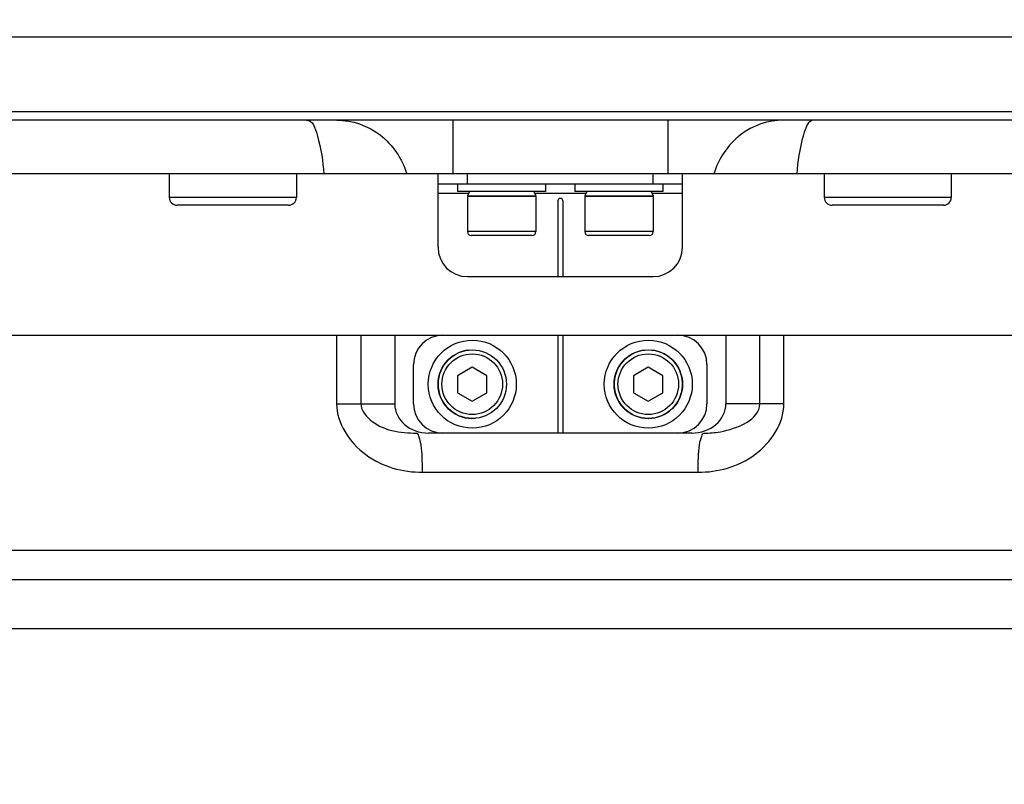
# Model space of a CAD drawing. Header units: millimetres. Extents: x 0 to 11890, y 0 to 8410.
# Tile 52 of 104: x 6073 to 6173, y 2559 to 2637. Entities that reach past the tile are written whole.
import ezdxf

# ---------------------------------------------------------------- set-up
doc = ezdxf.new("R2010")
doc.units = ezdxf.units.MM
doc.header["$LTSCALE"] = 653.95
doc.layers.get('0').update_dxf_attribs({"linetype": 'CONTINUOUS'})
for name, color, linetype in [('304102000079DXF_CONTINUOUS_LINE', 7, 'CONTINUOUS'), ('304102000231DXF_CONTINUOUS_LINE', 7, 'CONTINUOUS'), ('304105000065DXF_CONTINUOUS_LINE', 7, 'CONTINUOUS'), ('304105000067DXF_CONTINUOUS_LINE', 7, 'CONTINUOUS'), ('501023000016DXF_CONTINUOUS_LINE', 7, 'CONTINUOUS'), ('501023000020DXF_CONTINUOUS_LINE', 7, 'CONTINUOUS'), ('501023000092DXF_CONTINUOUS_LINE', 7, 'CONTINUOUS'), ('504001000007DXF_CONTINUOUS_LINE', 7, 'CONTINUOUS'), ('604006000001DXF_CONTINUOUS_LINE', 7, 'CONTINUOUS'), ('RB30-1-B-JSZL_DXF_DIMENSION', 7, 'CONTINUOUS')]:
    doc.layers.add(name, color=color, linetype=linetype)
doc.styles.get("Standard").update_dxf_attribs({"font": 'txt', "width": 0.7})
doc.dimstyles.new('DIMSTYLE_12', dxfattribs={"dimtxt": 70, "dimasz": 50, "dimexe": 1.5, "dimexo": 0, "dimtad": 1, "dimdsep": 46, "dimtxsty": 'Standard', "dimblk": '_FILLED', "dimblk1": '_FILLED', "dimblk2": '_FILLED', "dimcen": 0.09, "dimclrt": 5, "dimazin": 2, "dimtp": 0.5, "dimtm": 0.5, "dimtfac": 1, "dimtofl": 0, "dimtmove": 0, "dimatfit": 3, "dimldrblk": '_FILLED', "dimfxl": 0, "dimtolj": 1, "dimarcsym": 0})

# ---------------------------------------------------------------- blocks, each defined once
blk = doc.blocks.new('_FILLED')
at = {"color": 0, "linetype": 'ByBlock'}
blk.add_solid([(0, 0), (-1, 0.17), (-1, -0.17)], dxfattribs=at)
blk = doc.blocks.new('*D29')
at = {"layer": 'RB30-1-B-JSZL_DXF_DIMENSION', "color": 2, "linetype": 'Continuous'}
for p, q in [((6050.28, 2412.15), (5937.98, 2696.8)), ((5937.98, 2696.8), (6127.4, 2216.68)), ((6050.28, 2412.15), (6050.28, 2412.15))]:
    blk.add_line(p, q, dxfattribs=at)
at = {"layer": 'RB30-1-B-JSZL_DXF_DIMENSION', "color": 2, "linetype": 'Continuous', "xscale": 50, "yscale": 50, "zscale": 50, "rotation": 111.5291751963}
blk.add_blockref('_FILLED', (6050.28, 2412.15), dxfattribs=at)

msp = doc.modelspace()

# ---------------------------------------------------------------- linework, layer by layer
at = {"color": 2, "linetype": 'Continuous'}
for radius in [578, 306]:
    msp.add_circle((5937.979, 2696.796), radius, dxfattribs=at)
msp.add_arc((5937.979, 2696.796), 306, 291.53038, 360, dxfattribs=at)
at = {"layer": '304102000079DXF_CONTINUOUS_LINE', "color": 9, "linetype": 'Continuous'}
for p, q in [((6021.572, 2635.311), (6723.436, 2635.311)), ((6721.439, 2627.636), (6015.551, 2627.635)), ((6116.98, 2626.796), (6116.98, 2621.296)), ((6138.979, 2626.796), (6138.979, 2621.296))]:
    msp.add_line(p, q, dxfattribs=at)
at = {"layer": '304102000079DXF_CONTINUOUS_LINE', "color": 7, "linetype": 'Continuous'}
for p, q in [((6720.954, 2626.796), (6014.1, 2626.796)), ((6231.979, 2621.296), (6023.981, 2621.296))]:
    msp.add_line(p, q, dxfattribs=at)
at = {"layer": '304102000079DXF_CONTINUOUS_LINE', "color": 9, "linetype": 'Continuous'}
for points, knots in [([(6102.031, 2626.796), (6102.654, 2626.796), (6103.493, 2624.248), (6103.695, 2622.638), (6103.798, 2621.296)], [0, 0, 0, 0, 0.3164977, 1, 1, 1, 1]), ([(6105.142, 2626.796), (6106.696, 2626.796), (6109.938, 2625.669), (6111.807, 2622.834), (6112.282, 2621.296)], [0, 0, 0, 0, 0.4911863, 1, 1, 1, 1]), ([(6150.817, 2626.796), (6149.263, 2626.796), (6146.021, 2625.669), (6144.152, 2622.834), (6143.677, 2621.296)], [0, 0, 0, 0, 0.4911863, 1, 1, 1, 1]), ([(6153.928, 2626.796), (6153.305, 2626.796), (6152.466, 2624.248), (6152.264, 2622.638), (6152.161, 2621.296)], [0, 0, 0, 0, 0.3164977, 1, 1, 1, 1])]:
    msp.add_open_spline(points, degree=3, knots=knots, dxfattribs=at)
at = {"layer": '304102000231DXF_CONTINUOUS_LINE', "color": 7, "linetype": 'Continuous'}
for p, q in [((6035.48, 2604.796), (6115.979, 2604.796)), ((6111.05, 2604.796), (6111.05, 2597.796)), ((6139.979, 2604.796), (6220.477, 2604.796)), ((6144.909, 2604.796), (6144.909, 2597.796)), ((6115.979, 2594.796), (6114.514, 2594.796)), ((6141.445, 2594.796), (6139.979, 2594.796)), ((6217.48, 2579.796), (6038.472, 2579.796))]:
    msp.add_line(p, q, dxfattribs=at)
at = {"layer": '304102000231DXF_CONTINUOUS_LINE', "color": 9, "linetype": 'Continuous'}
for p, q in [((6105.113, 2604.796), (6105.113, 2597.796)), ((6107.588, 2604.796), (6107.588, 2597.796)), ((6148.371, 2597.796), (6148.371, 2604.796)), ((6150.846, 2597.796), (6150.846, 2604.796)), ((6105.113, 2597.796), (6111.05, 2597.796)), ((6150.846, 2597.796), (6144.909, 2597.796)), ((6113.896, 2590.796), (6142.063, 2590.796)), ((6220.479, 2582.796), (6035.479, 2582.796)), ((6209.979, 2574.796), (6038.31, 2574.796))]:
    msp.add_line(p, q, dxfattribs=at)
at = {"layer": '304102000231DXF_CONTINUOUS_LINE', "color": 7, "linetype": 'Continuous'}
for centre, start_param, end_param in [((6114.514, 2597.796), 6.2831853, 7.8539816), ((6141.445, 2597.796), 7.8539816, 9.424778)]:
    msp.add_ellipse(centre, major_axis=(-3.464, 0), ratio=0.8660254, start_param=start_param, end_param=end_param, dxfattribs=at)
at = {"layer": '304102000231DXF_CONTINUOUS_LINE', "color": 9, "linetype": 'Continuous'}
for points, knots in [([(6105.113, 2597.796), (6105.112, 2595.798), (6107.731, 2591.851), (6111.869, 2590.796), (6113.896, 2590.796)], [0, 0, 0, 0, 0.4963269, 1, 1, 1, 1]), ([(6107.588, 2597.796), (6107.588, 2597.18), (6109.16, 2595.117), (6111.626, 2594.796), (6113.287, 2594.796)], [0, 0, 0, 0, 0.2703206, 1, 1, 1, 1]), ([(6142.063, 2590.796), (6144.09, 2590.796), (6148.229, 2591.851), (6150.846, 2595.798), (6150.846, 2597.796)], [0, 0, 0, 0, 0.5037119, 1, 1, 1, 1]), ([(6142.672, 2594.796), (6143.233, 2594.796), (6145.298, 2594.942), (6148.371, 2596.151), (6148.371, 2597.796)], [0, 0, 0, 0, 0.2541759, 1, 1, 1, 1]), ([(6113.52, 2594.491), (6113.491, 2594.571), (6113.446, 2594.69), (6113.334, 2594.796), (6113.287, 2594.796)], [0, 0, 0, 0, 0.6428802, 1, 1, 1, 1]), ([(6142.439, 2594.491), (6142.468, 2594.571), (6142.513, 2594.69), (6142.625, 2594.796), (6142.672, 2594.796)], [0, 0, 0, 0, 0.6428788, 1, 1, 1, 1]), ([(6113.896, 2590.796), (6113.896, 2591.183), (6113.853, 2592.415), (6113.815, 2593.691), (6113.52, 2594.491)], [0, 0, 0, 0, 0.3120004, 1, 1, 1, 1]), ([(6142.063, 2590.796), (6142.063, 2591.183), (6142.106, 2592.415), (6142.144, 2593.691), (6142.439, 2594.491)], [0, 0, 0, 0, 0.3120012, 1, 1, 1, 1])]:
    msp.add_open_spline(points, degree=3, knots=knots, dxfattribs=at)
at = {"layer": '304105000065DXF_CONTINUOUS_LINE', "color": 7, "linetype": 'Continuous'}
for p, q in [((6115.479, 2613.796), (6115.479, 2621.296)), ((6140.479, 2613.796), (6140.479, 2621.296)), ((6115.479, 2620.296), (6140.479, 2620.296)), ((6127.729, 2618.546), (6127.729, 2610.796)), ((6128.229, 2618.546), (6128.229, 2610.796)), ((6118.479, 2610.796), (6137.479, 2610.796))]:
    msp.add_line(p, q, dxfattribs=at)
at = {"layer": '304105000065DXF_CONTINUOUS_LINE', "color": 9, "linetype": 'Continuous'}
for p, q in [((6118.479, 2620.296), (6118.479, 2621.296)), ((6137.479, 2620.296), (6137.479, 2621.296)), ((6118.601, 2619.296), (6115.479, 2619.296)), ((6130.601, 2619.296), (6125.358, 2619.296)), ((6140.479, 2619.296), (6137.358, 2619.296))]:
    msp.add_line(p, q, dxfattribs=at)
at = {"layer": '304105000065DXF_CONTINUOUS_LINE', "color": 7, "linetype": 'Continuous'}
for centre, radius, start, end in [((6127.979, 2618.546), 0.25, 0, 180), ((6118.479, 2613.796), 3, 180, 270), ((6137.479, 2613.796), 3, 270, 360)]:
    msp.add_arc(centre, radius, start, end, dxfattribs=at)
at = {"layer": '304105000067DXF_CONTINUOUS_LINE', "color": 7, "linetype": 'Continuous'}
for p, q in [((6115.979, 2604.796), (6139.979, 2604.796)), ((6127.729, 2604.796), (6127.729, 2594.796)), ((6128.229, 2604.796), (6128.229, 2594.796)), ((6112.979, 2597.796), (6112.979, 2601.796)), ((6142.979, 2601.796), (6142.979, 2597.796)), ((6139.979, 2594.796), (6115.979, 2594.796))]:
    msp.add_line(p, q, dxfattribs=at)
for centre, start, end in [((6115.979, 2601.796), 90, 180), ((6139.979, 2601.796), 0, 90), ((6115.979, 2597.796), 180, 270), ((6139.979, 2597.796), 270, 360)]:
    msp.add_arc(centre, 3, start, end, dxfattribs=at)
at = {"layer": '501023000016DXF_CONTINUOUS_LINE', "color": 7, "linetype": 'Continuous'}
for p, q in [((6118.479, 2618.996), (6118.479, 2615.396)), ((6125.479, 2618.996), (6118.48, 2618.996)), ((6125.479, 2618.996), (6125.479, 2615.396)), ((6130.479, 2618.996), (6130.479, 2615.396)), ((6137.479, 2618.996), (6130.48, 2618.996)), ((6137.479, 2618.996), (6137.479, 2615.396)), ((6125.079, 2614.996), (6118.879, 2614.996)), ((6137.079, 2614.996), (6130.879, 2614.996))]:
    msp.add_line(p, q, dxfattribs=at)
at = {"layer": '501023000016DXF_CONTINUOUS_LINE', "color": 9, "linetype": 'Continuous'}
for p, q in [((6125.479, 2615.396), (6118.479, 2615.396)), ((6137.479, 2615.396), (6130.479, 2615.396))]:
    msp.add_line(p, q, dxfattribs=at)
at = {"layer": '501023000016DXF_CONTINUOUS_LINE', "color": 7, "linetype": 'Continuous'}
for centre, start, end in [((6118.879, 2615.396), 180, 270), ((6125.079, 2615.396), 270, 360), ((6130.879, 2615.396), 180, 270), ((6137.079, 2615.396), 270, 360)]:
    msp.add_arc(centre, 0.4, start, end, dxfattribs=at)
at = {"layer": '501023000020DXF_CONTINUOUS_LINE', "color": 7, "linetype": 'Continuous'}
for p, q in [((6118.979, 2601.528), (6117.479, 2600.662)), ((6117.479, 2600.662), (6117.479, 2598.93)), ((6120.479, 2600.662), (6118.979, 2601.528)), ((6120.479, 2598.93), (6120.479, 2600.662)), ((6136.979, 2601.528), (6135.479, 2600.662)), ((6135.479, 2600.662), (6135.479, 2598.93)), ((6138.479, 2600.662), (6136.979, 2601.528)), ((6138.479, 2598.93), (6138.479, 2600.662)), ((6117.479, 2598.93), (6118.979, 2598.064)), ((6118.979, 2598.064), (6120.479, 2598.93)), ((6135.479, 2598.93), (6136.979, 2598.064)), ((6136.979, 2598.064), (6138.479, 2598.93))]:
    msp.add_line(p, q, dxfattribs=at)
for centre in [(6118.979, 2599.796), (6136.979, 2599.796)]:
    msp.add_circle(centre, 3.5, dxfattribs=at)
at = {"layer": '501023000020DXF_CONTINUOUS_LINE', "color": 9, "linetype": 'Continuous'}
for centre in [(6118.979, 2599.796), (6136.979, 2599.796)]:
    msp.add_circle(centre, 3.1, dxfattribs=at)
at = {"layer": '501023000092DXF_CONTINUOUS_LINE', "color": 7, "linetype": 'Continuous'}
for p, q in [((6087.995, 2621.296), (6087.995, 2618.896)), ((6100.995, 2621.296), (6100.995, 2618.896)), ((6154.964, 2621.296), (6154.964, 2618.896)), ((6167.964, 2621.296), (6167.964, 2618.896)), ((6100.195, 2618.096), (6088.795, 2618.096)), ((6167.164, 2618.096), (6155.764, 2618.096))]:
    msp.add_line(p, q, dxfattribs=at)
at = {"layer": '501023000092DXF_CONTINUOUS_LINE', "color": 9, "linetype": 'Continuous'}
for p, q in [((6100.995, 2618.896), (6087.995, 2618.896)), ((6167.964, 2618.896), (6154.964, 2618.896))]:
    msp.add_line(p, q, dxfattribs=at)
at = {"layer": '501023000092DXF_CONTINUOUS_LINE', "color": 7, "linetype": 'Continuous'}
for centre, start, end in [((6088.795, 2618.896), 180, 270), ((6100.195, 2618.896), 270, 360), ((6155.764, 2618.896), 180, 270), ((6167.164, 2618.896), 270, 360)]:
    msp.add_arc(centre, 0.8, start, end, dxfattribs=at)
at = {"layer": '504001000007DXF_CONTINUOUS_LINE', "color": 7, "linetype": 'Continuous'}
for p, q in [((6117.479, 2620.296), (6117.479, 2619.496)), ((6126.479, 2620.296), (6126.479, 2619.496)), ((6129.479, 2620.296), (6129.479, 2619.496)), ((6138.479, 2620.296), (6138.479, 2619.496)), ((6126.479, 2619.496), (6117.479, 2619.496)), ((6138.479, 2619.496), (6129.479, 2619.496))]:
    msp.add_line(p, q, dxfattribs=at)
for centre in [(6118.979, 2599.796), (6136.979, 2599.796)]:
    msp.add_circle(centre, 4.5, dxfattribs=at)
at = {"layer": '604006000001DXF_CONTINUOUS_LINE', "color": 7, "linetype": 'Continuous'}
for p, q in [((6118.698, 2619.496), (6118.479, 2619.046)), ((6118.479, 2619.046), (6118.583, 2618.996)), ((6118.479, 2619.046), (6125.479, 2619.046)), ((6125.261, 2619.496), (6125.479, 2619.046)), ((6125.479, 2619.046), (6125.376, 2618.996)), ((6130.698, 2619.496), (6130.479, 2619.046)), ((6130.479, 2619.046), (6130.583, 2618.996)), ((6130.479, 2619.046), (6137.479, 2619.046)), ((6137.261, 2619.496), (6137.479, 2619.046)), ((6137.479, 2619.046), (6137.376, 2618.996))]:
    msp.add_line(p, q, dxfattribs=at)
for centre, end in [((6118.979, 2599.796), 275.34465), ((6136.979, 2599.796), 84.65998)]:
    msp.add_arc(centre, 3.5, 95.34465, end, dxfattribs=at)

# ---------------------------------------------------------------- dimensions: what is measured, and where the dimension line sits
at = {"layer": 'RB30-1-B-JSZL_DXF_DIMENSION', "color": 2, "linetype": 'Continuous'}
dim = msp.add_radius_dim(center=(5937.979, 2696.796), mpoint=(6050.28, 2412.147), text='R<>', dimstyle='DIMSTYLE_12', override={"dimpost": '<>'}, dxfattribs=at)
dim.commit()
dim.dimension.update_dxf_attribs({"geometry": '*D29', "text_midpoint": (6071.745, 2405.425), "dimtype": 164})

doc.saveas('drawing.dxf')
